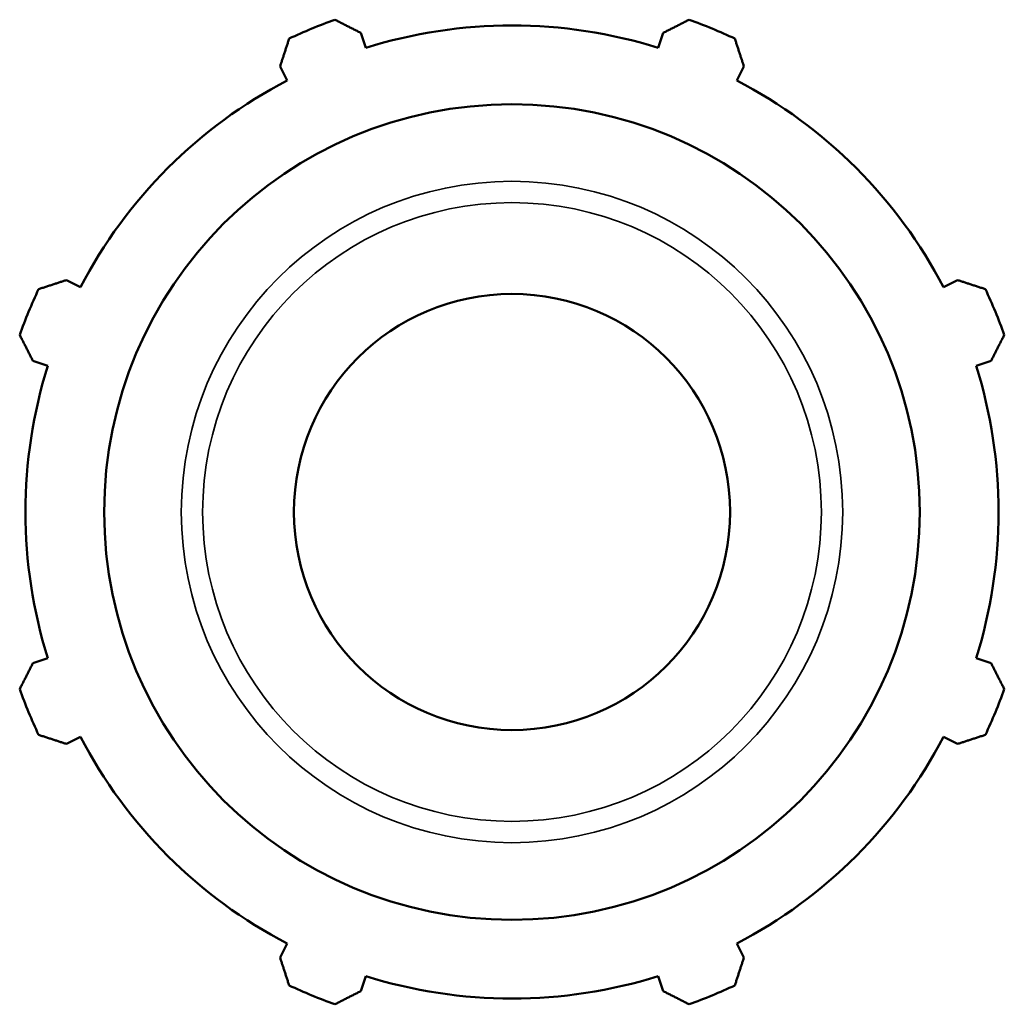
# Model space of a CAD drawing. Header units: millimetres. Extents: x -335 to 1157, y -13 to 807.
# Tile 8 of 9: x 970 to 1015, y 289 to 334. Entities that reach past the tile are written whole.
import ezdxf

# ---------------------------------------------------------------- set-up
doc = ezdxf.new("R2010")
doc.units = ezdxf.units.MM
doc.layers.add('Visible (ISO)', color=7, linetype='Continuous', lineweight=50)
doc.layers.add('Visible Narrow (ISO)', color=7, linetype='Continuous', lineweight=35)

msp = doc.modelspace()

# ---------------------------------------------------------------- linework, layer by layer
at = {"layer": 'Visible (ISO)'}
for p, q in [((985.5185, 332.9841), (985.302, 333.6707)), ((999.1585, 333.6707), (998.942, 332.9841)), ((981.5915, 332.1338), (981.924, 331.4952)), ((1002.5365, 331.4952), (1002.8689, 332.1338)), ((972.4322, 322.0033), (971.7935, 322.3358)), ((1012.667, 322.3358), (1012.0283, 322.0033)), ((970.2566, 318.6254), (970.9433, 318.4089)), ((1013.5172, 318.4089), (1014.2039, 318.6254)), ((970.9433, 304.9854), (970.2566, 304.7688)), ((1014.2039, 304.7688), (1013.5172, 304.9854)), ((971.7935, 301.0584), (972.4322, 301.3909)), ((1012.0283, 301.3909), (1012.667, 301.0584)), ((981.924, 291.899), (981.5915, 291.2604)), ((1002.8689, 291.2604), (1002.5365, 291.899)), ((985.302, 289.7235), (985.5185, 290.4101)), ((998.942, 290.4101), (999.1585, 289.7235))]:
    msp.add_line(p, q, dxfattribs=at)
for radius in [18.7046, 10]:
    msp.add_circle((992.2302, 311.6971), radius, dxfattribs=at)
for radius, start, end in [(24, 109.79198, 115.20802), (24, 64.79198, 70.20802), (22.32, 72.5, 107.5), (22.32, 117.5, 152.5), (22.32, 27.5, 62.5), (24, 154.79198, 160.20802), (24, 19.79198, 25.20802), (22.32, 162.5, 197.5), (22.32, 342.5, 17.5), (24, 199.79198, 205.20802), (24, 334.79198, 340.20802), (22.32, 207.5, 242.5), (22.32, 297.5, 332.5), (22.32, 252.5, 287.5), (24, 244.79198, 250.20802), (24, 289.79198, 295.20802)]:
    msp.add_arc((992.2302, 311.6971), radius, start, end, dxfattribs=at)
for points, weights in [([(984.1037, 334.2794), (984.7151, 333.9689), (985.302, 333.6707)], [1, 1.00290697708, 1.00500132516]), ([(999.1585, 333.6707), (999.7454, 333.9689), (1000.3568, 334.2794)], [1.00500132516, 1.00290697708, 1]), ([(981.5915, 332.1338), (981.7958, 332.7596), (982.0085, 333.4115)], [1.00500132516, 1.00290697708, 1]), ([(1002.452, 333.4115), (1002.6647, 332.7596), (1002.8689, 332.1338)], [1, 1.00290697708, 1.00500132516]), ([(970.5158, 321.9189), (971.1677, 322.1316), (971.7935, 322.3358)], [1, 1.00290697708, 1.00500132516]), ([(1012.667, 322.3358), (1013.2928, 322.1316), (1013.9447, 321.9189)], [1.00500132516, 1.00290697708, 1]), ([(970.2566, 318.6254), (969.9585, 319.2123), (969.648, 319.8237)], [1.00500132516, 1.00290697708, 1]), ([(1014.8125, 319.8237), (1014.502, 319.2123), (1014.2039, 318.6254)], [1, 1.00290697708, 1.00500132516]), ([(969.648, 303.5706), (969.9585, 304.1819), (970.2566, 304.7688)], [1, 1.00290697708, 1.00500132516]), ([(1014.2039, 304.7688), (1014.502, 304.1819), (1014.8125, 303.5706)], [1.00500132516, 1.00290697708, 1]), ([(971.7935, 301.0584), (971.1677, 301.2626), (970.5158, 301.4754)], [1.00500132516, 1.00290697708, 1]), ([(1013.9447, 301.4754), (1013.2928, 301.2626), (1012.667, 301.0584)], [1, 1.00290697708, 1.00500132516]), ([(982.0085, 289.9827), (981.7958, 290.6346), (981.5915, 291.2604)], [1, 1.00290697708, 1.00500132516]), ([(1002.8689, 291.2604), (1002.6647, 290.6346), (1002.452, 289.9827)], [1.00500132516, 1.00290697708, 1]), ([(985.302, 289.7235), (984.7151, 289.4254), (984.1037, 289.1148)], [1.00500132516, 1.00290697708, 1]), ([(1000.3568, 289.1148), (999.7454, 289.4254), (999.1585, 289.7235)], [1, 1.00290697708, 1.00500132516])]:
    msp.add_rational_spline(points, weights, degree=2, dxfattribs=at)
at = {"layer": 'Visible Narrow (ISO)'}
for radius in [15.1684, 14.1902]:
    msp.add_circle((992.2302, 311.6971), radius, dxfattribs=at)

doc.saveas('drawing.dxf')
